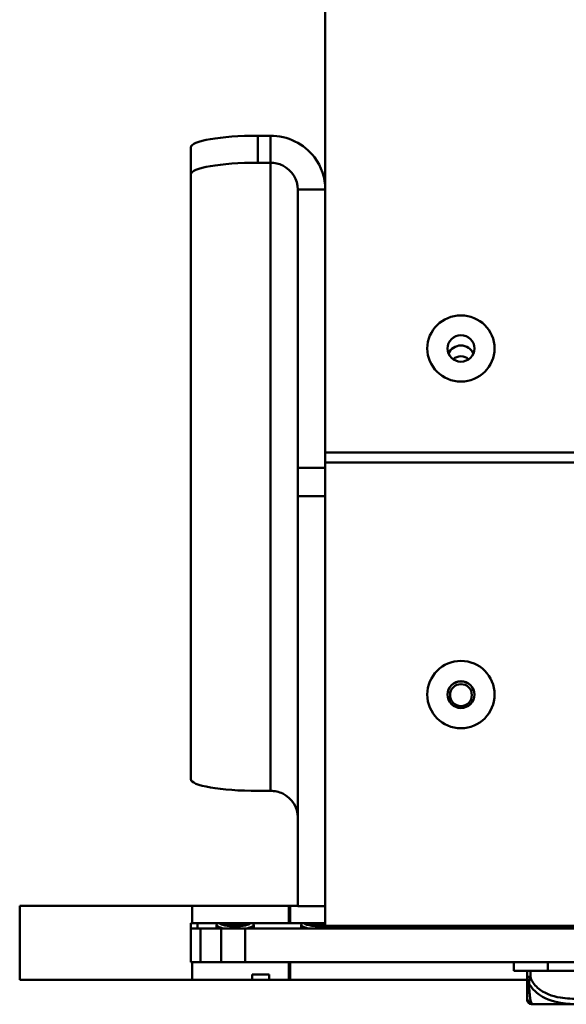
# Model space of a CAD drawing. Header units: inches. Extents: x 9.4 to 55.3, y 0.3 to 33.1.
# Tile 106 of 173: x 12.8 to 14.9, y 25.8 to 29.4. Entities that reach past the tile are written whole.
import ezdxf

# ---------------------------------------------------------------- set-up
doc = ezdxf.new("R2010")
doc.units = ezdxf.units.IN
doc.header["$MEASUREMENT"] = 0
doc.layers.add('Visible Edges(ANSI)', color=7, linetype='Continuous', lineweight=50)
doc.layers.add('Visible Tangent Edges(ANSI)', color=7, linetype='Continuous', lineweight=50)

msp = doc.modelspace()

# ---------------------------------------------------------------- linework, layer by layer
at = {"layer": 'Visible Edges(ANSI)'}
for p, q in [((13.9726, 27.8133), (13.9726, 31.1402)), ((13.7226, 28.9893), (13.7688, 28.9893)), ((13.4726, 28.8456), (13.4726, 28.9459)), ((13.7688, 28.889), (13.7226, 28.889)), ((13.4726, 26.6001), (13.4726, 28.8456)), ((13.8707, 27.7555), (13.8707, 28.7892)), ((13.9726, 27.7757), (13.9726, 27.8133)), ((13.8707, 27.6515), (13.8707, 27.7555)), ((13.9726, 27.7555), (13.8707, 27.7555)), ((13.9726, 26.0552), (13.9726, 27.7757)), ((13.8707, 26.1283), (13.8707, 27.6515)), ((13.7688, 26.5567), (13.7226, 26.5567)), ((13.4776, 26.1301), (12.8376, 26.1301)), ((12.8376, 26.1301), (12.8376, 25.8551)), ((13.4776, 26.0651), (13.4776, 26.1301)), ((13.8376, 26.1301), (13.4776, 26.1301)), ((13.8376, 26.0651), (13.8376, 26.1301)), ((13.8376, 26.1301), (13.8426, 26.1301)), ((13.8426, 26.0651), (13.8426, 26.1301)), ((13.8426, 26.1301), (13.8707, 26.1301)), ((13.9726, 26.1283), (13.8707, 26.1283)), ((13.4726, 25.9201), (13.4726, 26.0651)), ((13.4726, 26.0651), (13.4776, 26.0651)), ((13.4726, 26.0451), (13.5092, 26.0451)), ((13.4776, 26.0651), (13.8376, 26.0651)), ((13.4976, 26.0451), (13.4976, 26.0651)), ((13.586, 26.0451), (13.5092, 26.0451)), ((13.5686, 26.0499), (13.5686, 26.0599)), ((13.586, 26.0451), (13.6744, 26.0451)), ((13.6744, 26.0451), (41.7708, 26.0451)), ((13.7066, 26.0499), (13.7066, 26.0599)), ((13.8376, 26.0651), (13.8426, 26.0651)), ((13.8426, 26.0651), (13.9726, 26.0651)), ((13.8836, 26.0499), (13.8836, 26.0599)), ((41.4726, 26.0552), (13.9726, 26.0552)), ((13.9726, 26.0546), (13.9726, 26.0552)), ((41.4726, 26.0546), (13.9726, 26.0546)), ((13.9726, 26.0546), (13.9726, 26.0451)), ((14.6995, 26.0451), (14.709, 26.0546)), ((14.7096, 26.0546), (14.7, 26.0451)), ((13.4776, 25.9201), (13.4726, 25.9201)), ((13.4776, 25.8551), (13.4776, 25.9201)), ((13.8376, 25.9201), (13.4776, 25.9201)), ((41.7708, 25.9201), (13.6744, 25.9201)), ((13.8376, 25.8551), (13.8376, 25.9201)), ((13.8426, 25.8551), (13.8426, 25.9201)), ((14.6727, 25.8881), (14.6727, 25.9201)), ((14.7993, 25.8881), (14.6727, 25.8881)), ((14.7227, 25.8881), (14.7227, 25.8657)), ((14.7227, 25.8881), (14.7227, 25.8604)), ((14.7993, 25.8881), (18.2211, 25.8881)), ((12.8376, 25.8551), (13.4776, 25.8551)), ((13.4776, 25.8551), (13.7009, 25.8551)), ((13.7009, 25.8551), (13.7009, 25.8751)), ((13.7009, 25.8751), (13.7639, 25.8751)), ((13.7639, 25.8551), (13.7009, 25.8551)), ((13.7639, 25.8751), (13.7639, 25.8551)), ((13.7639, 25.8551), (13.8376, 25.8551)), ((13.8426, 25.8551), (13.8376, 25.8551)), ((13.8426, 25.8551), (14.7227, 25.8551)), ((14.7384, 25.7646), (14.7424, 25.7646)), ((14.7424, 25.7646), (14.9168, 25.7646))]:
    msp.add_line(p, q, dxfattribs=at)
for centre, radius in [((14.7424, 25.7843), 0.0197), ((14.7384, 25.7803), 0.0157)]:
    msp.add_arc(centre, radius, 180, 270, dxfattribs=at)
for centre, major_axis, ratio, start_param, end_param in [((13.7226, 28.9459), (-0.25, 0), 0.173648, 4.712389, 6.283185), ((13.7226, 28.8456), (-0.25, 0), 0.173648, 4.712389, 6.283185), ((14.4764, 28.1613), (-0.05, 0), 0.981793, 3.538914, 5.885864), ((14.4764, 28.1305), (-0.0406, 0), 0.981793, 3.936961, 5.487817), ((14.4764, 26.9133), (0.05, 0), 0.999985, 0.010821, 3.130771), ((13.7226, 26.6001), (-0.25, 0), 0.173648, 0, 1.570796), ((13.6376, 26.0667), (0.0578, 0), 0.220857, 3.270357, 6.154421), ((13.6376, 26.0743), (-0.0578, 0), 0.220857, 0.811268, 2.330325), ((13.9526, 26.0667), (-0.0578, 0), 0.220857, 0.128765, 1.92404), ((13.9526, 26.0743), (-0.0578, 0), 0.220857, 0.811268, 1.92404)]:
    msp.add_ellipse(centre, major_axis=major_axis, ratio=ratio, start_param=start_param, end_param=end_param, dxfattribs=at)
for centre, major_axis, ratio in [((14.4764, 28.1993), (0.125, 0), 0.981793), ((14.4764, 28.1993), (-0.125, 0), 0.981793), ((14.4764, 28.1993), (-0.05, 0), 0.981793), ((14.4764, 26.9143), (0.125, 0), 0.999985), ((14.4764, 26.9143), (-0.125, 0), 0.999985), ((14.4764, 26.9143), (-0.05, 0), 0.999985), ((14.4764, 26.9124), (0.0406, 0), 0.999985)]:
    msp.add_ellipse(centre, major_axis=major_axis, ratio=ratio, dxfattribs=at)
for points, knots in [([(13.7688, 28.9893), (13.8318, 28.9895), (13.8942, 28.9588), (13.9319, 28.9092), (13.9581, 28.8749), (13.9726, 28.8321), (13.9726, 28.7892)], [0, 0, 0, 0, 0.928307, 0.928307, 0.928307, 1.570796, 1.570796, 1.570796, 1.570796]), ([(13.8707, 28.7892), (13.8707, 28.826), (13.8481, 28.8619), (13.8146, 28.8784), (13.8005, 28.8854), (13.7846, 28.889), (13.7688, 28.889)], [0, 0, 0, 0, 1.103949, 1.103949, 1.103949, 1.570796, 1.570796, 1.570796, 1.570796]), ([(13.8707, 26.4586), (13.8707, 26.495), (13.8481, 26.5305), (13.8146, 26.5466), (13.8005, 26.5534), (13.7846, 26.5569), (13.7688, 26.5567)], [0, 0, 0, 0, 1.103949, 1.103949, 1.103949, 1.570796, 1.570796, 1.570796, 1.570796]), ([(13.5977, 26.0451), (13.5938, 26.0459), (13.5903, 26.0467), (13.5812, 26.0494), (13.5762, 26.0515), (13.5697, 26.056), (13.5683, 26.0583), (13.5688, 26.062), (13.57, 26.0636), (13.572, 26.0651)], [-0.4323799, -0.4323799, -0.4323799, -0.4323799, -0.3972361, -0.3972361, -0.3294485, -0.3294485, -0.261661, -0.261661, -0.2124193, -0.2124193, -0.2124193, -0.2124193]), ([(13.5686, 26.0499), (13.5686, 26.0497), (13.5686, 26.0496), (13.5688, 26.0479), (13.5698, 26.0465), (13.5716, 26.0451)], [-0.26760341, -0.26760341, -0.26760341, -0.26760341, -0.26166097, -0.26166097, -0.21623281, -0.21623281, -0.21623281, -0.21623281]), ([(13.7031, 26.0651), (13.7052, 26.0636), (13.7063, 26.062), (13.7068, 26.0583), (13.7054, 26.056), (13.699, 26.0515), (13.6939, 26.0494), (13.6849, 26.0467), (13.6813, 26.0459), (13.6774, 26.0451)], [-0.860168, -0.860168, -0.860168, -0.860168, -0.8109263, -0.8109263, -0.7431388, -0.7431388, -0.6753512, -0.6753512, -0.6402074, -0.6402074, -0.6402074, -0.6402074]), ([(13.7036, 26.0451), (13.7054, 26.0465), (13.7063, 26.0479), (13.7066, 26.0496), (13.7066, 26.0497), (13.7066, 26.0499)], [-0.85635449, -0.85635449, -0.85635449, -0.85635449, -0.81092633, -0.81092633, -0.80498389, -0.80498389, -0.80498389, -0.80498389]), ([(13.9127, 26.0451), (13.9088, 26.0459), (13.9053, 26.0467), (13.8962, 26.0494), (13.8912, 26.0515), (13.8847, 26.056), (13.8833, 26.0583), (13.8838, 26.062), (13.885, 26.0636), (13.887, 26.0651)], [-0.4323799, -0.4323799, -0.4323799, -0.4323799, -0.3972361, -0.3972361, -0.3294485, -0.3294485, -0.261661, -0.261661, -0.2124193, -0.2124193, -0.2124193, -0.2124193]), ([(13.8836, 26.0499), (13.8836, 26.0497), (13.8836, 26.0496), (13.8838, 26.0479), (13.8848, 26.0465), (13.8866, 26.0451)], [-0.26760341, -0.26760341, -0.26760341, -0.26760341, -0.26166097, -0.26166097, -0.21623281, -0.21623281, -0.21623281, -0.21623281]), ([(14.1764, 26.0451), (14.1497, 26.0451), (14.123, 26.0451), (14.0737, 26.0452), (14.0511, 26.0452), (14.0228, 26.0452), (14.0143, 26.0452), (13.9847, 26.0452), (13.9726, 26.0451), (13.9726, 26.0451)], [-1, -1, -1, -1, -0.75, -0.75, -0.5, -0.5, -0.375, -0.375, 0, 0, 0, 0]), ([(14.7227, 25.8657), (14.7227, 25.8474), (14.7227, 25.8316), (14.7227, 25.8199), (14.7227, 25.8019), (14.7227, 25.7929), (14.7227, 25.7885), (14.7227, 25.7851), (14.7227, 25.7843), (14.7227, 25.7843)], [-0.7968224, -0.7968224, -0.7968224, -0.7968224, -0.6514613, -0.6514613, -0.6514613, -0.427691, -0.427691, -0.427691, -0.2569517, -0.2569517, -0.2569517, -0.2569517]), ([(14.7227, 25.8604), (14.7227, 25.8211), (14.7227, 25.7983), (14.7227, 25.7885), (14.7227, 25.7821), (14.7227, 25.7803), (14.7227, 25.7803)], [-0.5252205, -0.5252205, -0.5252205, -0.5252205, -0.20743, -0.20743, -0.20743, 0, 0, 0, 0])]:
    msp.add_open_spline(points, degree=3, knots=knots, dxfattribs=at)
for points in [[(13.9929, 26.0452), (13.9928, 26.0452), (13.9926, 26.0451), (13.9924, 26.0451)], [(14.0186, 26.0451), (14.0186, 26.0451), (14.0187, 26.0452), (14.0187, 26.0452)], [(14.0265, 26.0451), (14.0258, 26.0451), (14.0254, 26.0451), (14.0254, 26.0451)]]:
    msp.add_open_spline(points, degree=3, dxfattribs=at)
at = {"layer": 'Visible Tangent Edges(ANSI)'}
for p, q in [((13.7226, 28.9893), (13.7226, 28.889)), ((13.7688, 28.889), (13.7688, 28.9893)), ((13.7688, 28.889), (13.7688, 26.5567)), ((13.8707, 28.7892), (13.8985, 28.7892)), ((13.8985, 28.7892), (13.9726, 28.7892)), ((13.9726, 27.8133), (41.4726, 27.8133)), ((13.9726, 27.7757), (41.4726, 27.7757)), ((13.9726, 27.6515), (13.8707, 27.6515)), ((13.5092, 25.9201), (13.5092, 26.0451)), ((13.586, 26.0451), (13.586, 25.9201)), ((13.6744, 25.9201), (13.6744, 26.0451)), ((14.1764, 26.0546), (14.1764, 26.0451)), ((14.7993, 25.8881), (14.7993, 25.9201)), ((14.7345, 25.8657), (14.7345, 25.8881)), ((14.7227, 25.8657), (14.7345, 25.8657))]:
    msp.add_line(p, q, dxfattribs=at)
msp.add_ellipse((14.7345, 25.8604), major_axis=(-0.0118, 0), ratio=0.00001, start_param=0.02882, end_param=0.059001, dxfattribs=at)
for points in [[(14.4764, 26.8643), (14.4764, 26.8666), (14.4764, 26.8691), (14.4764, 26.8718)], [(14.7227, 25.8604), (14.7227, 25.8603), (14.7227, 25.8601), (14.7227, 25.86)]]:
    msp.add_open_spline(points, degree=3, dxfattribs=at)
for points, knots in [([(14.7227, 25.8657), (14.7227, 25.8643), (14.7228, 25.8628), (14.723, 25.86), (14.7232, 25.8587), (14.7236, 25.8565), (14.7237, 25.8557), (14.7241, 25.8543), (14.7242, 25.8538), (14.7246, 25.8522), (14.7249, 25.8511), (14.7258, 25.8483), (14.7265, 25.8466), (14.728, 25.8434), (14.7287, 25.842), (14.7295, 25.8405)], [-0.0532704, -0.0532704, -0.0532704, -0.0532704, -0.04377373, -0.04377373, -0.03521335, -0.03521335, -0.02986312, -0.02986312, -0.02651922, -0.02651922, -0.01983142, -0.01983142, -0.00913095, -0.00913095, 0.00023197, 0.00023197, 0.00023197, 0.00023197]), ([(14.7295, 25.8405), (14.7295, 25.842), (14.7296, 25.8434), (14.7298, 25.8466), (14.73, 25.8483), (14.7305, 25.8511), (14.7306, 25.8522), (14.731, 25.8538), (14.7311, 25.8543), (14.7314, 25.8557), (14.7316, 25.8565), (14.7322, 25.8587), (14.7326, 25.86), (14.7335, 25.8628), (14.734, 25.8643), (14.7345, 25.8657)], [-0.00023197, -0.00023197, -0.00023197, -0.00023197, 0.00913095, 0.00913095, 0.01983142, 0.01983142, 0.02651922, 0.02651922, 0.02986312, 0.02986312, 0.03521335, 0.03521335, 0.04377373, 0.04377373, 0.0532704, 0.0532704, 0.0532704, 0.0532704]), ([(14.9168, 25.7843), (14.8932, 25.7843), (14.8692, 25.7852), (14.8458, 25.7891), (14.8151, 25.7942), (14.7843, 25.8047), (14.761, 25.8257), (14.749, 25.8365), (14.7394, 25.8502), (14.7345, 25.8657)], [0.2569537, 0.2569537, 0.2569537, 0.2569537, 0.4371919, 0.4371919, 0.4371919, 0.6739428, 0.6739428, 0.6739428, 0.7963818, 0.7963818, 0.7963818, 0.7963818]), ([(14.7295, 25.8405), (14.7372, 25.8276), (14.7472, 25.8157), (14.7843, 25.7855), (14.816, 25.7749), (14.8702, 25.7656), (14.8935, 25.7642), (14.9168, 25.7646)], [-0.7478145, -0.7478145, -0.7478145, -0.7478145, -0.6493253, -0.6493253, -0.427691, -0.427691, -0.2569537, -0.2569537, -0.2569537, -0.2569537]), ([(14.7424, 25.7646), (14.74, 25.7644), (14.7367, 25.7673), (14.7321, 25.7964), (14.7305, 25.8148), (14.7295, 25.8405)], [0.2569517, 0.2569517, 0.2569517, 0.2569517, 0.5559983, 0.5559983, 0.7482818, 0.7482818, 0.7482818, 0.7482818]), ([(14.7384, 25.7646), (14.7382, 25.7646), (14.738, 25.7646), (14.7375, 25.7648), (14.7372, 25.765), (14.7369, 25.7654)], [0, 0, 0, 0, 0.02785912, 0.02785912, 0.06792881, 0.06792881, 0.06792881, 0.06792881])]:
    msp.add_open_spline(points, degree=3, knots=knots, dxfattribs=at)

doc.saveas('drawing.dxf')
